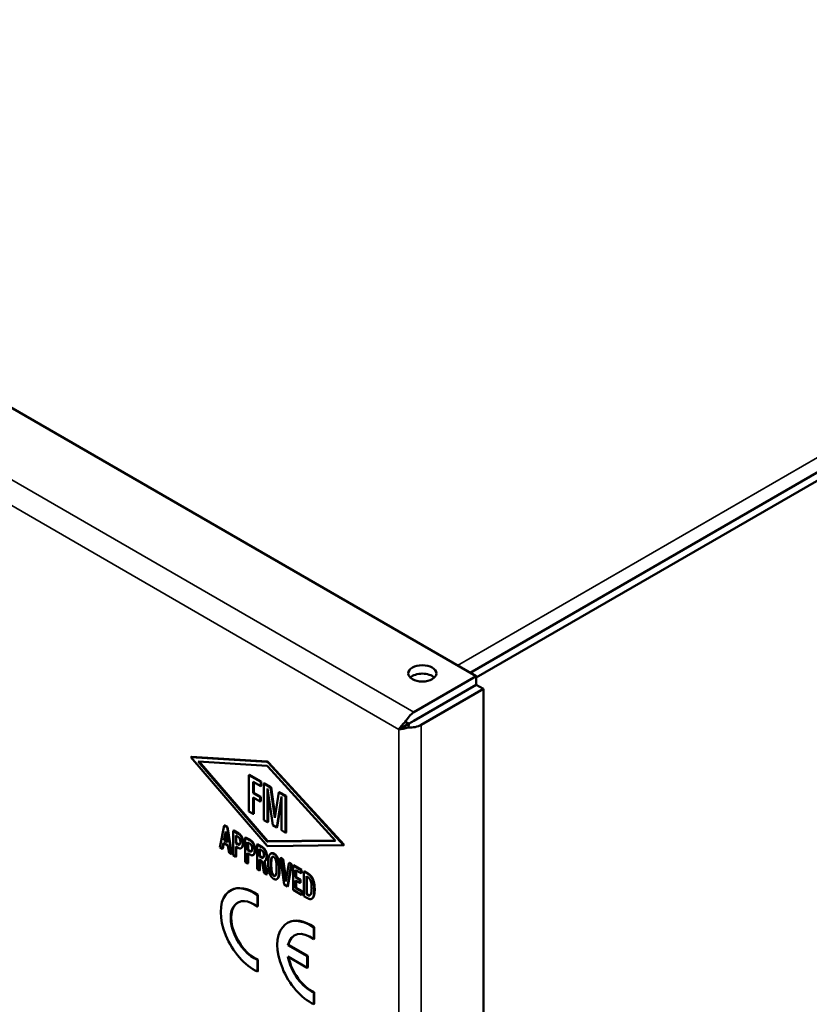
# Model space of a CAD drawing. Header units: inches. Extents: x 1 to 203, y 4 to 128.
# Tile 61 of 66: x 161 to 167, y 97 to 104. Entities that reach past the tile are written whole.
import ezdxf

# ---------------------------------------------------------------- set-up
doc = ezdxf.new("R2010")
doc.units = ezdxf.units.IN
doc.header["$LTSCALE"] = 6
doc.header["$MEASUREMENT"] = 0
doc.layers.add('Visible (ANSI)', color=7, linetype='Continuous', lineweight=50)
doc.layers.add('Visible Narrow (ANSI)', color=7, linetype='Continuous', lineweight=35)

msp = doc.modelspace()

# ---------------------------------------------------------------- linework, layer by layer
at = {"layer": 'Visible (ANSI)'}
for p, q in [((164.3824, 99.1435), (147.2458, 109.0373)), ((172.3894, 103.8173), (164.3382, 99.1689)), ((172.4417, 103.7871), (164.3824, 99.134)), ((163.9322, 98.8836), (164.3824, 99.1435)), ((163.9322, 98.8232), (164.3824, 99.083)), ((164.3824, 99.0829), (163.9323, 98.8231)), ((164.3824, 99.1435), (164.3824, 99.083)), ((164.4348, 99.0527), (164.3824, 99.0829)), ((164.4348, 99.0527), (163.9846, 98.7928)), ((164.4348, 40.061), (164.4348, 99.0527)), ((163.8973, 98.8031), (163.8244, 98.761)), ((163.8245, 98.7607), (163.8974, 98.8029)), ((163.8973, 98.8031), (163.8696, 98.8127)), ((163.8974, 98.8029), (163.8919, 98.7741)), ((163.9322, 98.8232), (163.8973, 98.8031)), ((163.8974, 98.8029), (163.9324, 98.823)), ((163.9322, 98.8232), (163.9322, 98.8232)), ((163.9322, 98.8232), (163.9322, 98.8232)), ((163.9323, 98.823), (163.9323, 98.8231)), ((163.9324, 98.823), (163.9323, 98.8231)), ((163.8766, 98.791), (163.8242, 98.7607)), ((163.8244, 98.761), (163.8242, 98.7609)), ((163.8244, 98.7607), (163.8245, 98.7607)), ((162.3257, 98.562), (162.3221, 98.56)), ((162.3221, 98.56), (162.8725, 97.9216)), ((162.8694, 98.5264), (162.3221, 98.56)), ((162.8729, 98.5284), (162.3257, 98.562)), ((162.8716, 97.9547), (162.3755, 98.5291)), ((162.3755, 98.5291), (162.8721, 98.4964)), ((162.8751, 97.9567), (162.3811, 98.5287)), ((163.4251, 97.9255), (162.8796, 98.5205)), ((163.4286, 97.9275), (162.8831, 98.5225)), ((162.877, 98.4936), (163.3673, 97.9563)), ((162.7446, 98.4335), (162.7411, 98.4314)), ((162.7411, 98.4314), (162.7411, 98.1684)), ((162.8266, 98.3821), (162.7411, 98.4314)), ((162.8301, 98.3841), (162.7446, 98.4335)), ((162.7727, 98.3825), (162.8266, 98.3514)), ((162.7727, 98.3005), (162.7727, 98.3825)), ((162.7763, 98.3025), (162.7763, 98.3804)), ((162.8301, 98.3841), (162.8266, 98.3821)), ((162.8266, 98.3514), (162.8266, 98.3821)), ((162.8301, 98.3534), (162.8301, 98.3841)), ((162.852, 98.3714), (162.8485, 98.3694)), ((162.898, 98.3408), (162.8485, 98.3694)), ((162.8485, 98.3694), (162.8485, 98.1063)), ((162.9015, 98.3429), (162.852, 98.3714)), ((162.7763, 98.3025), (162.7727, 98.3005)), ((162.8234, 98.2712), (162.7727, 98.3005)), ((162.8269, 98.2733), (162.7763, 98.3025)), ((162.8301, 98.3534), (162.8266, 98.3514)), ((162.8759, 98.3335), (162.913, 98.069)), ((162.8759, 98.0904), (162.8759, 98.3335)), ((162.8795, 98.0924), (162.8795, 98.3083)), ((162.9015, 98.3429), (162.898, 98.3408)), ((162.9287, 98.1218), (162.898, 98.3408)), ((162.9307, 98.1348), (162.9015, 98.3429)), ((162.957, 98.3066), (162.9287, 98.1218)), ((162.9606, 98.3086), (162.957, 98.3066)), ((163.0062, 98.2782), (162.957, 98.3066)), ((163.0097, 98.2802), (162.9606, 98.3086)), ((162.7727, 98.1501), (162.7727, 98.2695)), ((162.7727, 98.2695), (162.8234, 98.2402)), ((162.7763, 98.1521), (162.7763, 98.2674)), ((162.8269, 98.2733), (162.8234, 98.2712)), ((162.8234, 98.2402), (162.8234, 98.2712)), ((162.8269, 98.2423), (162.8234, 98.2402)), ((162.8269, 98.2423), (162.8269, 98.2733)), ((162.9421, 98.0522), (162.9764, 98.2755)), ((162.9457, 98.0542), (162.9764, 98.2545)), ((162.9764, 98.2755), (162.9764, 98.0324)), ((163.0097, 98.2802), (163.0062, 98.2782)), ((163.0062, 98.0152), (163.0062, 98.2782)), ((163.0097, 98.0172), (163.0097, 98.2802)), ((162.7411, 98.1684), (162.7727, 98.1501)), ((162.7763, 98.1521), (162.7727, 98.1501)), ((162.8485, 98.1063), (162.8759, 98.0904)), ((162.8795, 98.0924), (162.8759, 98.0904)), ((162.5636, 98.0661), (162.5317, 97.9082)), ((162.5612, 97.9619), (162.5738, 98.0241)), ((162.5672, 98.0682), (162.5636, 98.0661)), ((162.5838, 98.0545), (162.5636, 98.0661)), ((162.5752, 98.0155), (162.5647, 97.9639)), ((162.5672, 98.0682), (162.5873, 98.0565)), ((162.5738, 98.0241), (162.5861, 97.9475)), ((162.5873, 98.0565), (162.5838, 98.0545)), ((162.6154, 97.8599), (162.5838, 98.0545)), ((162.5873, 98.0565), (162.619, 97.8619)), ((162.6317, 98.0309), (162.6282, 98.0289)), ((162.6282, 98.0289), (162.6282, 97.8525)), ((162.6647, 98.0078), (162.6282, 98.0289)), ((162.6317, 98.0309), (162.6682, 98.0098)), ((162.913, 98.069), (162.9421, 98.0522)), ((162.9457, 98.0542), (162.9421, 98.0522)), ((162.9764, 98.0324), (163.0062, 98.0152)), ((163.0097, 98.0172), (163.0062, 98.0152)), ((162.5647, 97.9639), (162.5612, 97.9619)), ((162.5861, 97.9475), (162.5612, 97.9619)), ((162.5647, 97.9639), (162.5854, 97.952)), ((162.6458, 97.9955), (162.663, 97.9855)), ((162.6458, 97.9398), (162.6458, 97.9955)), ((162.6493, 97.9419), (162.6458, 97.9398)), ((162.6493, 97.9934), (162.6493, 97.9419)), ((162.6493, 97.9419), (162.6633, 97.9338)), ((162.7176, 97.9813), (162.7141, 97.9793)), ((162.7141, 97.9793), (162.7141, 97.8029)), ((162.7506, 97.9582), (162.7141, 97.9793)), ((162.7176, 97.9813), (162.7541, 97.9602)), ((162.7317, 97.9459), (162.7489, 97.9359)), ((162.7317, 97.8903), (162.7317, 97.9459)), ((162.7352, 97.9438), (162.7352, 97.8923)), ((163.3673, 97.9563), (162.8774, 97.9514)), ((163.3655, 97.9583), (162.8809, 97.9534)), ((162.5317, 97.9082), (162.5484, 97.8986)), ((162.5484, 97.8986), (162.557, 97.9411)), ((162.5519, 97.9006), (162.5484, 97.8986)), ((162.5598, 97.9395), (162.5519, 97.9006)), ((162.557, 97.9411), (162.5902, 97.9219)), ((162.5902, 97.9219), (162.5986, 97.8696)), ((162.6597, 97.9318), (162.6458, 97.9398)), ((162.6458, 97.9167), (162.6665, 97.9048)), ((162.6458, 97.8423), (162.6458, 97.9167)), ((162.6493, 97.9147), (162.6493, 97.8444)), ((162.6883, 97.9056), (162.6848, 97.9036)), ((162.7352, 97.8923), (162.7317, 97.8903)), ((162.7456, 97.8822), (162.7317, 97.8903)), ((162.7352, 97.8923), (162.7491, 97.8842)), ((162.8035, 97.9317), (162.8, 97.9297)), ((162.8, 97.9297), (162.8, 97.7533)), ((162.8322, 97.9111), (162.8, 97.9297)), ((162.8035, 97.9317), (162.8358, 97.9131)), ((162.8175, 97.8963), (162.8333, 97.8872)), ((162.8175, 97.8443), (162.8175, 97.8963)), ((162.8211, 97.8942), (162.8211, 97.8463)), ((162.8767, 97.9192), (163.4251, 97.9255)), ((163.4286, 97.9275), (163.4251, 97.9255)), ((162.5986, 97.8696), (162.6154, 97.8599)), ((162.619, 97.8619), (162.6154, 97.8599)), ((162.6282, 97.8525), (162.6458, 97.8423)), ((162.6493, 97.8444), (162.6458, 97.8423)), ((162.7141, 97.8029), (162.7317, 97.7928)), ((162.7317, 97.8671), (162.7524, 97.8552)), ((162.7317, 97.7928), (162.7317, 97.8671)), ((162.7352, 97.8651), (162.7352, 97.7948)), ((162.7742, 97.8561), (162.7707, 97.854)), ((162.8211, 97.8463), (162.8175, 97.8443)), ((162.8286, 97.8379), (162.8175, 97.8443)), ((162.8175, 97.8215), (162.8347, 97.8116)), ((162.8175, 97.7432), (162.8175, 97.8215)), ((162.8211, 97.8463), (162.8321, 97.84)), ((162.8211, 97.8194), (162.8211, 97.7452)), ((162.8347, 97.8116), (162.8515, 97.7236)), ((162.8685, 97.7138), (162.8504, 97.8089)), ((162.8541, 97.8102), (162.872, 97.7158)), ((162.8589, 97.813), (162.8554, 97.8109)), ((162.9017, 97.8663), (162.8982, 97.8642)), ((162.972, 97.8344), (162.9685, 97.8324)), ((162.9685, 97.8324), (162.9955, 97.6404)), ((162.985, 97.8229), (162.9685, 97.8324)), ((162.972, 97.8344), (162.9885, 97.8249)), ((162.9885, 97.8249), (162.985, 97.8229)), ((163.0076, 97.662), (162.985, 97.8229)), ((162.9885, 97.8249), (163.0097, 97.6743)), ((162.7352, 97.7948), (162.7317, 97.7928)), ((162.8, 97.7533), (162.8175, 97.7432)), ((162.8211, 97.7452), (162.8175, 97.7432)), ((163.0305, 97.7966), (163.0076, 97.662)), ((163.0197, 97.6265), (163.047, 97.7871)), ((163.0505, 97.7891), (163.0232, 97.6285)), ((163.034, 97.7987), (163.0305, 97.7966)), ((163.047, 97.7871), (163.0305, 97.7966)), ((163.034, 97.7987), (163.0505, 97.7891)), ((163.0505, 97.7891), (163.047, 97.7871)), ((163.0641, 97.7813), (163.0605, 97.7792)), ((163.0605, 97.7792), (163.0605, 97.6029)), ((163.1179, 97.7461), (163.0605, 97.7792)), ((163.0641, 97.7813), (163.1215, 97.7482)), ((163.0781, 97.7461), (163.1179, 97.7231)), ((163.0781, 97.6936), (163.0781, 97.7461)), ((163.0817, 97.7441), (163.0817, 97.6956)), ((163.1215, 97.7482), (163.1179, 97.7461)), ((163.1179, 97.7231), (163.1179, 97.7461)), ((163.1215, 97.7482), (163.1215, 97.7252)), ((163.1416, 97.7365), (163.1381, 97.7345)), ((163.1381, 97.7345), (163.1381, 97.5581)), ((163.1632, 97.72), (163.1381, 97.7345)), ((163.1416, 97.7365), (163.1667, 97.722)), ((162.8515, 97.7236), (162.8685, 97.7138)), ((162.872, 97.7158), (162.8685, 97.7138)), ((162.9459, 97.682), (162.9424, 97.68)), ((163.0817, 97.6956), (163.0781, 97.6936)), ((163.1089, 97.6758), (163.0781, 97.6936)), ((163.0781, 97.6705), (163.1089, 97.6527)), ((163.0781, 97.616), (163.0781, 97.6705)), ((163.0817, 97.6956), (163.1125, 97.6778)), ((163.0817, 97.6684), (163.0817, 97.618)), ((163.1125, 97.6778), (163.1089, 97.6758)), ((163.1089, 97.6527), (163.1089, 97.6758)), ((163.1125, 97.6778), (163.1125, 97.6547)), ((163.1215, 97.7252), (163.1179, 97.7231)), ((163.1557, 97.7011), (163.1648, 97.6958)), ((163.1557, 97.5709), (163.1557, 97.7011)), ((163.1592, 97.699), (163.1592, 97.573)), ((162.6114, 97.6002), (162.6078, 97.5981)), ((162.9955, 97.6404), (163.0197, 97.6265)), ((163.0232, 97.6285), (163.0197, 97.6265)), ((163.0605, 97.6029), (163.1217, 97.5676)), ((163.0817, 97.618), (163.0781, 97.616)), ((163.1217, 97.5908), (163.0781, 97.616)), ((163.0817, 97.618), (163.1252, 97.5929)), ((163.1125, 97.6547), (163.1089, 97.6527)), ((163.1252, 97.5929), (163.1217, 97.5908)), ((163.1217, 97.5676), (163.1217, 97.5908)), ((163.1252, 97.5929), (163.1252, 97.5696)), ((162.8066, 97.5671), (162.8031, 97.565)), ((162.8031, 97.4818), (162.8031, 97.565)), ((162.8066, 97.4839), (162.8066, 97.5671)), ((163.1252, 97.5696), (163.1217, 97.5676)), ((163.1381, 97.5581), (163.1648, 97.5427)), ((163.1592, 97.573), (163.1557, 97.5709)), ((163.1673, 97.5642), (163.1557, 97.5709)), ((163.1592, 97.573), (163.1708, 97.5663)), ((163.1982, 97.5404), (163.1946, 97.5384)), ((162.8066, 97.4839), (162.8031, 97.4818)), ((163.0204, 97.3648), (163.0169, 97.3627)), ((163.2134, 97.3336), (163.2099, 97.3315)), ((163.2099, 97.2472), (163.2099, 97.3315)), ((163.2134, 97.2493), (163.2134, 97.3336)), ((163.2134, 97.2493), (163.2099, 97.2472)), ((163.0268, 97.2062), (163.0233, 97.2041)), ((163.1618, 97.1241), (163.0233, 97.2041)), ((163.1654, 97.1262), (163.0268, 97.2062)), ((162.8066, 97.0994), (162.8031, 97.0974)), ((162.8031, 97.0136), (162.8031, 97.0974)), ((162.8066, 97.0157), (162.8066, 97.0994)), ((163.0232, 97.1211), (163.1618, 97.0411)), ((163.1654, 97.1262), (163.1618, 97.1241)), ((163.1618, 97.0411), (163.1618, 97.1241)), ((163.1654, 97.0431), (163.1654, 97.1262)), ((163.1654, 97.0431), (163.1618, 97.0411)), ((162.8066, 97.0157), (162.8031, 97.0136)), ((163.2134, 96.8644), (163.2099, 96.8624)), ((163.2099, 96.7778), (163.2099, 96.8624)), ((163.2134, 96.7799), (163.2134, 96.8644)), ((163.2134, 96.7799), (163.2099, 96.7778))]:
    msp.add_line(p, q, dxfattribs=at)
msp.add_ellipse((163.9928, 99.1643), major_axis=(-0.1015, 0), ratio=0.57735, dxfattribs=at)
for centre, major_axis, start_param, end_param in [((163.9928, 99.1038), (-0.1015, 0), 3.683214, 5.741564), ((163.9322, 98.791), (-0.0567, -0.0982), 3.926991, 4.822976), ((163.9044, 98.807), (-0.0567, -0.0982), 5.496111, 5.497787), ((163.9044, 98.807), (0.1134, 0), 3.926991, 3.928667), ((163.9044, 98.807), (0.0197, 0.0341), 2.35137, 2.356194), ((163.9044, 98.807), (0.0394, 0), 3.926991, 3.931816), ((163.9044, 98.8391), (-0.1134, 0), 1.46021, 2.356194), ((162.8745, 98.5102), (-0.0088, 0.0153), 5.079457, 5.918008), ((162.878, 98.5123), (-0.0088, 0.0153), 5.079457, 5.918008), ((162.8745, 98.4887), (-0.00426, 0.00738), 5.075769, 5.914904), ((162.8745, 97.9597), (0.00456, -0.00789), 5.032001, 5.968477), ((162.878, 97.9617), (0.00456, -0.00789), 5.032001, 5.968477), ((162.8746, 97.9252), (0.00326, -0.00564), 5.030595, 5.969287), ((162.7776, 97.304), (-0.1698, 0.2941), 5.391468, 8.745699), ((162.7812, 97.3061), (-0.1698, 0.2941), 5.391468, 6.283185), ((162.778, 97.3041), (-0.119, 0.2062), 5.34802, 8.789147), ((162.7815, 97.3062), (-0.119, 0.2062), 0.01485, 2.505961), ((163.1872, 97.0678), (-0.1703, 0.295), 5.403411, 8.733756), ((163.1907, 97.0698), (-0.1703, 0.295), 5.403411, 6.283185), ((163.1875, 97.0677), (-0.1189, 0.2059), 5.364306, 6.852801), ((163.191, 97.0698), (-0.1189, 0.2059), 0.01487, 0.569616), ((163.1875, 97.0677), (-0.1189, 0.2059), 1.000713, 2.489675), ((163.191, 97.0698), (-0.1189, 0.2059), 1.022291, 2.489675)]:
    msp.add_ellipse(centre, major_axis=major_axis, ratio=0.57735, start_param=start_param, end_param=end_param, dxfattribs=at)
for points, degree in [([(163.8696, 98.8127), (163.8491, 98.7953), (163.8337, 98.7765), (163.8244, 98.761)], 3), ([(163.8919, 98.7741), (163.8666, 98.765), (163.8426, 98.7611), (163.8245, 98.7607)], 3), ([(162.6795, 97.9485), (162.6795, 97.9348), (162.6695, 97.9261), (162.6597, 97.9318)], 2), ([(162.663, 97.9855), (162.6702, 97.9814), (162.6795, 97.961), (162.6795, 97.9485)], 2), ([(162.697, 97.9386), (162.697, 97.9616), (162.6791, 97.9994), (162.6647, 98.0078)], 2), ([(162.6682, 98.0098), (162.6827, 98.0015), (162.7005, 97.9636), (162.7005, 97.9406)], 2), ([(162.7829, 97.889), (162.7829, 97.912), (162.765, 97.9499), (162.7506, 97.9582)], 2), ([(162.7541, 97.9602), (162.7686, 97.9519), (162.7864, 97.914), (162.7864, 97.891)], 2), ([(162.6633, 97.9338), (162.6704, 97.9297), (162.675, 97.9309)], 2), ([(162.6665, 97.9048), (162.6757, 97.8994), (162.6899, 97.9058), (162.6928, 97.9129)], 2), ([(162.6964, 97.915), (162.6939, 97.9089), (162.6883, 97.9056)], 2), ([(162.6928, 97.9129), (162.697, 97.9235), (162.697, 97.9386)], 2), ([(162.7005, 97.9406), (162.7005, 97.9255), (162.6964, 97.915)], 2), ([(162.7654, 97.8989), (162.7654, 97.8852), (162.7554, 97.8765), (162.7456, 97.8822)], 2), ([(162.7489, 97.9359), (162.756, 97.9318), (162.7654, 97.9114), (162.7654, 97.8989)], 2), ([(162.7491, 97.8842), (162.7563, 97.8801), (162.7608, 97.8813)], 2), ([(162.7787, 97.8634), (162.7829, 97.8739), (162.7829, 97.889)], 2), ([(162.7864, 97.891), (162.7864, 97.8759), (162.7823, 97.8654)], 2), ([(162.8675, 97.843), (162.8675, 97.8648), (162.8496, 97.901), (162.8322, 97.9111)], 2), ([(162.8333, 97.8872), (162.8411, 97.8827), (162.8499, 97.864), (162.8499, 97.8531)], 2), ([(162.8358, 97.9131), (162.8531, 97.9031), (162.8711, 97.8668), (162.8711, 97.8451)], 2), ([(162.7524, 97.8552), (162.7616, 97.8498), (162.7758, 97.8562), (162.7787, 97.8634)], 2), ([(162.7823, 97.8654), (162.7798, 97.8593), (162.7742, 97.8561)], 2), ([(162.8453, 97.8364), (162.8393, 97.8318), (162.8286, 97.8379)], 2), ([(162.8321, 97.84), (162.8404, 97.8352), (162.8459, 97.8369)], 2), ([(162.8499, 97.8531), (162.8499, 97.84), (162.8453, 97.8364)], 2), ([(162.8504, 97.8089), (162.859, 97.8111), (162.8675, 97.8283), (162.8675, 97.843)], 2), ([(162.9204, 97.862), (162.9085, 97.8688), (162.8906, 97.861), (162.8805, 97.8246), (162.8805, 97.7939)], 2), ([(162.8991, 97.7844), (162.8991, 97.8138), (162.9053, 97.8393), (162.9152, 97.8434), (162.9202, 97.8405)], 2), ([(162.9202, 97.8405), (162.9254, 97.8375), (162.9353, 97.8215), (162.9383, 97.8054)], 2), ([(162.9472, 97.8281), (162.9375, 97.8521), (162.9204, 97.862)], 2), ([(162.924, 97.864), (162.9411, 97.8541), (162.9508, 97.8302)], 2), ([(162.9383, 97.8054), (162.9398, 97.7975), (162.9412, 97.7753), (162.9412, 97.761)], 2), ([(162.9595, 97.7498), (162.9595, 97.7974), (162.9472, 97.8281)], 2), ([(162.9508, 97.8302), (162.963, 97.7994), (162.963, 97.7518)], 2), ([(162.8805, 97.7939), (162.8805, 97.7462), (162.8926, 97.7163)], 2), ([(162.9197, 97.7049), (162.9105, 97.7102), (162.8991, 97.7427), (162.8991, 97.7844)], 2), ([(162.9026, 97.7864), (162.9026, 97.7448), (162.914, 97.7123), (162.9232, 97.707)], 2), ([(162.9412, 97.761), (162.9412, 97.7186), (162.9343, 97.7076)], 2), ([(162.9528, 97.6948), (162.9595, 97.7129), (162.9595, 97.7498)], 2), ([(162.963, 97.7518), (162.963, 97.715), (162.9564, 97.6968)], 2), ([(162.8926, 97.7163), (162.9023, 97.6922), (162.9201, 97.682)], 2), ([(162.9343, 97.7076), (162.9292, 97.6995), (162.9197, 97.7049)], 2), ([(162.9201, 97.682), (162.9294, 97.6766), (162.9475, 97.6803), (162.9528, 97.6948)], 2), ([(162.9232, 97.707), (162.9284, 97.704), (162.9322, 97.705)], 2), ([(162.9564, 97.6968), (162.9522, 97.6857), (162.9459, 97.682)], 2), ([(163.2124, 97.6051), (163.2124, 97.6354), (163.2005, 97.6819), (163.1796, 97.7105), (163.1632, 97.72)], 2), ([(163.1648, 97.6958), (163.1786, 97.6878), (163.1942, 97.6505), (163.1942, 97.6155)], 2), ([(163.1667, 97.722), (163.1831, 97.7126), (163.2041, 97.6839), (163.216, 97.6374), (163.216, 97.6072)], 2), ([(163.1648, 97.5427), (163.1891, 97.5286), (163.2124, 97.5593), (163.2124, 97.6051)], 2), ([(163.1929, 97.5903), (163.192, 97.584), (163.1902, 97.5763), (163.189, 97.5735)], 2), ([(163.1942, 97.6155), (163.1942, 97.6012), (163.1929, 97.5903)], 2), ([(163.1834, 97.5647), (163.1813, 97.5629), (163.1726, 97.5611), (163.1673, 97.5642)], 2), ([(163.189, 97.5735), (163.1861, 97.5672), (163.1834, 97.5647)], 2)]:
    msp.add_open_spline(points, degree=degree, dxfattribs=at)
for points, knots in [([(162.8711, 97.8451), (162.8711, 97.8304), (162.8639, 97.8158), (162.8589, 97.813)], [0, 0, 0, 1, 1.6875, 1.6875, 1.6875]), ([(162.9017, 97.8663), (162.9024, 97.8666), (162.9121, 97.8709), (162.924, 97.864)], [1.923729, 1.923729, 1.923729, 2, 3, 3, 3]), ([(162.9115, 97.8418), (162.908, 97.8383), (162.9026, 97.8158), (162.9026, 97.7864)], [1.24182, 1.24182, 1.24182, 2, 3, 3, 3]), ([(163.216, 97.6072), (163.216, 97.5614), (163.2016, 97.5424), (163.1982, 97.5404)], [0, 0, 0, 1, 1.234286, 1.234286, 1.234286]), ([(163.1708, 97.5663), (163.1762, 97.5632), (163.1823, 97.5644), (163.1837, 97.5649)], [0, 0, 0, 1, 1.411813, 1.411813, 1.411813])]:
    msp.add_open_spline(points, degree=2, knots=knots, dxfattribs=at)
at = {"layer": 'Visible Narrow (ANSI)'}
for p, q in [((146.7956, 108.7774), (163.9322, 98.8836)), ((163.8242, 98.7607), (146.7432, 108.6225)), ((164.2474, 99.2214), (172.2357, 103.8334)), ((163.9401, 98.8277), (163.9401, 98.8275)), ((163.8242, 39.8332), (163.8242, 98.7607)), ((163.9846, 98.7928), (163.9846, 39.8011)), ((162.8729, 98.5284), (162.8694, 98.5264)), ((162.8831, 98.5225), (162.8796, 98.5205)), ((162.6682, 98.0098), (162.6647, 98.0078)), ((162.7541, 97.9602), (162.7506, 97.9582)), ((162.8751, 97.9567), (162.8716, 97.9547)), ((162.8809, 97.9534), (162.8774, 97.9514)), ((162.6633, 97.9338), (162.6597, 97.9318)), ((162.6964, 97.915), (162.6928, 97.9129)), ((162.7005, 97.9406), (162.697, 97.9386)), ((162.7491, 97.8842), (162.7456, 97.8822)), ((162.7864, 97.891), (162.7829, 97.889)), ((162.8358, 97.9131), (162.8322, 97.9111)), ((162.7823, 97.8654), (162.7787, 97.8634)), ((162.8321, 97.84), (162.8286, 97.8379)), ((162.8711, 97.8451), (162.8675, 97.843)), ((162.924, 97.864), (162.9204, 97.862)), ((162.9508, 97.8302), (162.9472, 97.8281)), ((162.9026, 97.7864), (162.8991, 97.7844)), ((162.963, 97.7518), (162.9595, 97.7498)), ((162.9232, 97.707), (162.9197, 97.7049)), ((162.9564, 97.6968), (162.9528, 97.6948)), ((163.1667, 97.722), (163.1632, 97.72)), ((163.216, 97.6072), (163.2124, 97.6051)), ((163.1708, 97.5663), (163.1673, 97.5642))]:
    msp.add_line(p, q, dxfattribs=at)

doc.saveas('drawing.dxf')
